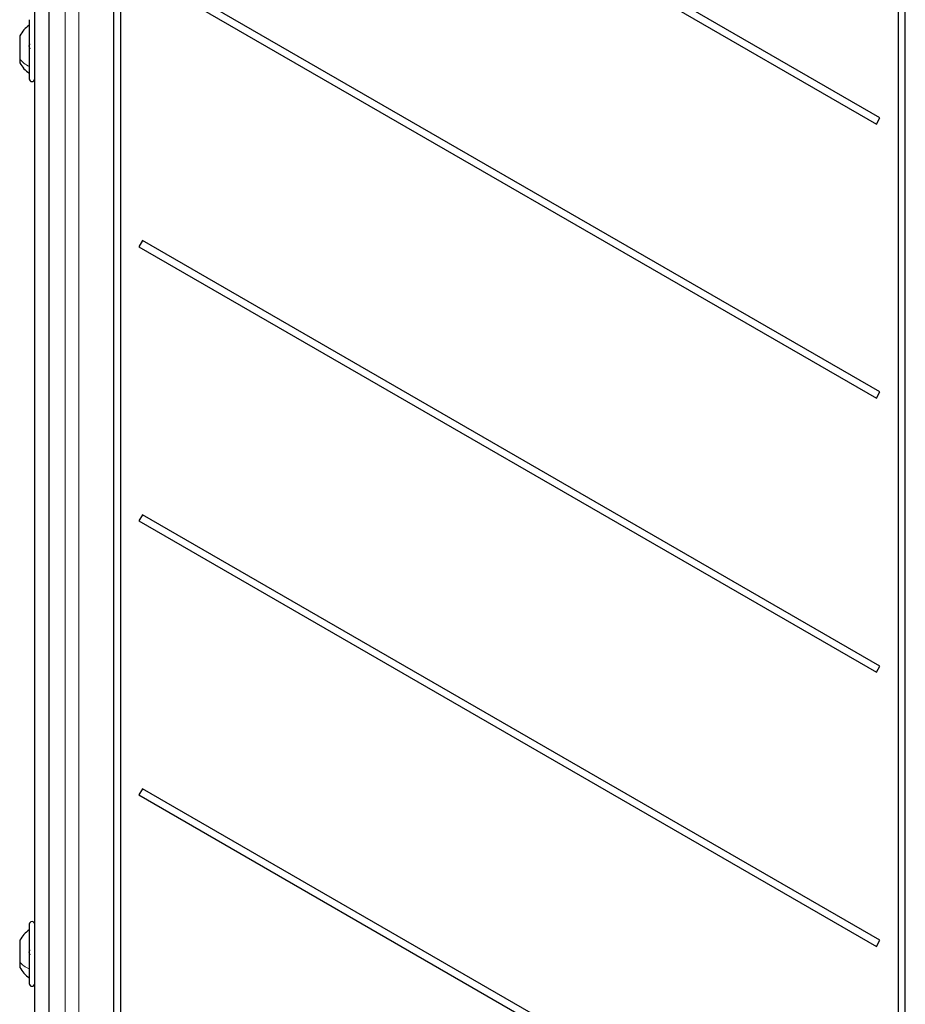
# Model space of a CAD drawing. Header units: millimetres. Extents: x 5 to 418, y 2 to 292.
# Tile 12 of 70: x 70 to 97, y 153 to 183. Entities that reach past the tile are written whole.
import ezdxf

# ---------------------------------------------------------------- set-up
doc = ezdxf.new("R2010")
doc.units = ezdxf.units.MM

msp = doc.modelspace()

# ---------------------------------------------------------------- linework, layer by layer
at = {"color": 7, "linetype": 'Continuous', "lineweight": 25}
for p, q in [((71.091, 214.8277), (71.091, 129.0008)), ((73.0535, 207.6809), (73.0535, 145.0142)), ((73.274, 145.0142), (73.274, 207.6809)), ((96.3369, 180.2476), (73.9324, 193.1828)), ((73.824, 192.9952), (96.2285, 180.0599)), ((70.6638, 144.8309), (70.6638, 192.3309)), ((96.3369, 171.9142), (73.9324, 184.8495)), ((73.824, 184.6619), (96.2285, 171.7266)), ((96.8869, 183.5642), (96.8869, 145.0142)), ((97.1074, 145.0142), (97.1074, 183.5642)), ((70.4971, 183.2309), (70.4971, 181.6886)), ((70.2055, 182.7434), (70.2055, 182.0365)), ((70.2055, 182.0365), (70.2055, 181.9184)), ((70.4971, 181.6886), (70.4971, 181.4309)), ((96.2285, 180.0599), (96.3369, 180.2476)), ((73.9324, 176.5162), (73.824, 176.3285)), ((73.824, 176.3285), (96.2285, 163.3933)), ((96.3369, 163.5809), (73.9324, 176.5162)), ((96.2285, 171.7266), (96.3369, 171.9142)), ((73.9324, 168.1828), (73.824, 167.9952)), ((73.824, 167.9952), (96.2285, 155.0599)), ((96.3369, 155.2476), (73.9324, 168.1828)), ((96.2285, 163.3933), (96.3369, 163.5809)), ((73.9324, 159.8495), (73.824, 159.6619)), ((96.3369, 146.9142), (73.9324, 159.8495)), ((73.824, 159.6619), (96.2285, 146.7266)), ((70.4971, 155.7309), (70.4971, 154.2741)), ((70.2055, 155.2434), (70.2055, 154.5757)), ((96.2285, 155.0599), (96.3369, 155.2476)), ((70.2055, 154.5757), (70.2055, 154.4184)), ((70.4971, 154.2741), (70.4971, 153.9309))]:
    msp.add_line(p, q, dxfattribs=at)
at = {"color": 7, "linetype": 'Continuous', "lineweight": 18}
for p, q in [((71.091, 214.8277), (71.091, 129.0008)), ((71.5838, 144.1004), (71.5838, 214.6636)), ((71.9999, 214.6636), (71.9999, 144.1004))]:
    msp.add_line(p, q, dxfattribs=at)
at = {"color": 7, "linetype": 'Continuous', "lineweight": 25}
for centre, start, end in [((70.5805, 181.4309), 180, 360), ((70.5805, 155.7309), 0, 180), ((70.5805, 153.9309), 180, 360)]:
    msp.add_arc(centre, 0.0833, start, end, dxfattribs=at)
for points, knots in [([(70.4971, 183.0642), (70.4393, 183.0191), (70.3237, 182.9289), (70.2449, 182.8052), (70.2055, 182.7434)], [0, 0, 0, 0, 0.5000001, 1, 1, 1, 1]), ([(70.5256, 182.3456), (70.5217, 182.35), (70.514, 182.3588), (70.5048, 182.3799), (70.4986, 182.4049), (70.4964, 182.4316), (70.4986, 182.4558), (70.5047, 182.4739), (70.5139, 182.485), (70.5217, 182.4858), (70.5256, 182.4862)], [0, 0, 0, 0, 0.1252207, 0.2494814, 0.3743239, 0.4990613, 0.6238954, 0.7493873, 0.8744403, 1, 1, 1, 1]), ([(70.2055, 181.9184), (70.2449, 181.8566), (70.3237, 181.7329), (70.4393, 181.6427), (70.4971, 181.5976)], [0, 0, 0, 0, 0.4999999, 1, 1, 1, 1]), ([(70.4971, 155.5642), (70.4393, 155.5191), (70.3237, 155.4289), (70.2449, 155.3052), (70.2055, 155.2434)], [0, 0, 0, 0, 0.5000001, 1, 1, 1, 1]), ([(70.5256, 154.804), (70.5217, 154.8076), (70.514, 154.8147), (70.5048, 154.8338), (70.4986, 154.8578), (70.4964, 154.8845), (70.4986, 154.91), (70.5047, 154.9304), (70.5139, 154.9443), (70.5217, 154.9471), (70.5256, 154.9485)], [0, 0, 0, 0, 0.12522067, 0.24948138, 0.37432391, 0.49906134, 0.62389537, 0.74938732, 0.87444029, 1, 1, 1, 1]), ([(70.2055, 154.4184), (70.2449, 154.3566), (70.3237, 154.233), (70.4393, 154.1427), (70.4971, 154.0976)], [0, 0, 0, 0, 0.4999999, 1, 1, 1, 1])]:
    msp.add_open_spline(points, degree=3, knots=knots, dxfattribs=at)
at = {"color": 7, "linetype": 'Continuous', "lineweight": 18}
for points in [[(70.4971, 181.8076), (70.4393, 181.8398), (70.3237, 181.9042), (70.2449, 181.9924), (70.2055, 182.0365)], [(70.4971, 154.3772), (70.4393, 154.4051), (70.3237, 154.461), (70.2449, 154.5375), (70.2055, 154.5757)]]:
    msp.add_open_spline(points, degree=3, dxfattribs=at)

doc.saveas('drawing.dxf')
